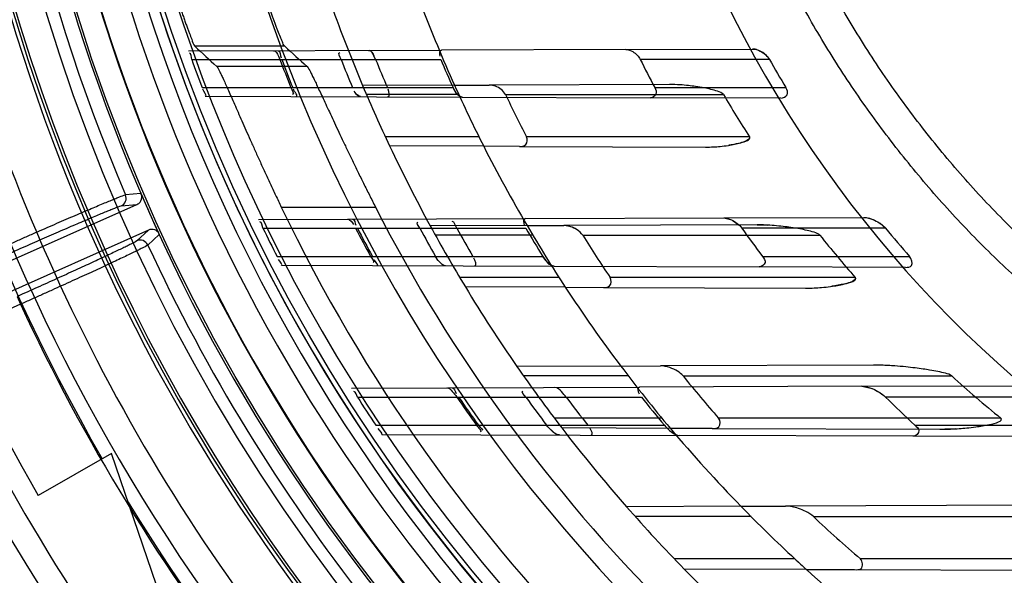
# Model space of a CAD drawing. Header units: millimetres. Extents: x 0 to 297, y 0 to 210.
# Tile 68 of 256: x 146.455 to 146.665, y 92.805 to 92.923. Entities that reach past the tile are written whole.
import ezdxf

# ---------------------------------------------------------------- set-up
doc = ezdxf.new("R2010")
doc.units = ezdxf.units.MM
doc.header["$LTSCALE"] = 16.335
doc.layers.get('0').update_dxf_attribs({"linetype": 'CONTINUOUS'})
for name, color, linetype in [('01_GLOBAL', 7, 'CONTINUOUS'), ('INTFCLR_144815', 7, 'CONTINUOUS'), ('INTFCLR_72935', 7, 'CONTINUOUS')]:
    doc.layers.add(name, color=color, linetype=linetype)

msp = doc.modelspace()

# ---------------------------------------------------------------- linework, layer by layer
at = {"color": 7, "linetype": 'Continuous'}
msp.add_circle((147.7028034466, 92.1254639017), 2.28, dxfattribs=at)
at = {"color": 9, "linetype": 'Continuous'}
msp.add_arc((147.7028034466, 92.1254639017), 2.2507792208, 92.9674534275, 177.0325465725, dxfattribs=at)
at = {"layer": '01_GLOBAL', "color": 7, "linetype": 'Continuous'}
msp.add_circle((147.7028034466, 92.1254639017), 2.31, dxfattribs=at)
at = {"layer": 'INTFCLR_144815', "color": 9, "linetype": 'Continuous'}
for p, q in [((146.5110687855, 92.91747359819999), (146.4919079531, 92.91747359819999)), ((146.5158424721, 92.9131215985), (146.4965648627, 92.9131215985)), ((146.4804113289, 92.8860643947), (146.4771132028, 92.8857422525)), ((146.476192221, 92.88339191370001), (146.4795604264, 92.8837163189)), ((146.5103391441, 92.8831627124), (146.5304351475, 92.8831627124)), ((146.4820008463, 92.8782350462), (146.4795059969, 92.87594905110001)), ((146.4818688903, 92.8750608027), (146.4843151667, 92.8772962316)), ((146.4539725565, 92.86407021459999), (146.454704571, 92.86242608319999)), ((146.454704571, 92.86242608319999), (146.4366183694, 92.85437358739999))]:
    msp.add_line(p, q, dxfattribs=at)
at = {"layer": 'INTFCLR_144815', "color": 6, "linetype": 'Continuous'}
for p, q in [((146.4806226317, 92.88551660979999), (146.4804113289, 92.8860643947)), ((146.4041424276, 92.8501380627), (146.4795604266, 92.8837163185)), ((146.4820008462, 92.8782350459), (146.4065712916, 92.8446516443)), ((146.4840494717, 92.8778197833), (146.4843151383, 92.87729620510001)), ((146.4741011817, 92.8306316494), (146.4585127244, 92.8216316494)), ((146.5037563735, 92.7438300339), (146.4741011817, 92.8306316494))]:
    msp.add_line(p, q, dxfattribs=at)
for radius in [0.3828680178, 0.364857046]:
    msp.add_circle((146.8326356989, 93.03763164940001), radius, dxfattribs=at)
for centre, radius, start, end in [((146.8326356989, 93.03763164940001), 0.5278075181, 313.9937911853, 154.5150993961), ((146.8326356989, 93.03763164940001), 0.5098075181, 312.9543589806, 154.5144414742), ((146.8326356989, 93.03763164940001), 0.49294334, 108.7136429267, 257.7559644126), ((146.8326356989, 93.03763164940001), 0.3966228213, 45.0000000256, 314.9999999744), ((146.8326356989, 93.03763164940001), 0.3959130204, 44.99999995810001, 315.0000000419), ((146.8326356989, 93.03763164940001), 0.3953393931, 44.99999997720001, 315.0000000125), ((146.8326356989, 93.03763164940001), 0.3833823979, 47.86578076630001, 312.1342192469), ((146.8326356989, 93.03763164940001), 0.3779020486, 45.72777364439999, 314.2722263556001), ((146.8326356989, 93.03763164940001), 0.3659046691, 45.6663486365, 314.3336513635), ((146.8326356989, 93.03763164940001), 0.4320000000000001, 180, 209.9999999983), ((146.8326356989, 93.03763164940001), 0.366, 190.6326298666, 247.7397281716), ((146.8326356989, 93.03763164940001), 0.3834509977, 203.2829108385, 204.7170891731), ((146.8326356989, 93.03763164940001), 0.3574013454, 205.6072723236, 244.3927276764), ((146.8326356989, 93.03763164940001), 0.3393903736, 207.0737153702, 242.9262846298), ((146.4802354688, 92.8743027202), 0.001800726, 24.8963488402, 113.8976267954), ((146.8329039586, 93.0370763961), 0.46956, 204.5122890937, 218.3386713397), ((146.8326356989, 93.03763164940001), 0.5098075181, 205.4855585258, 293.0456409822), ((146.8326356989, 93.03763164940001), 0.5278075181, 205.4849006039, 292.0062088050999)]:
    msp.add_arc(centre, radius, start, end, dxfattribs=at)
at = {"layer": 'INTFCLR_144815', "color": 9, "linetype": 'Continuous'}
for centre, radius, start, end in [((146.8326356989, 93.03763164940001), 0.4131757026, 52.2436298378, 307.7563701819), ((146.8326356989, 93.03763164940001), 0.4896672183, 125.9035433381, 247.5002459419), ((146.8326356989, 93.03763164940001), 0.3891912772, 52.5411294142, 307.4588705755), ((146.8326356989, 93.03763164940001), 0.3777730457, 45.7280221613, 314.2719778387), ((146.8326356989, 93.03763164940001), 0.3717739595, 45.73034182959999, 314.2696581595), ((146.832635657, 93.0376316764), 0.4417329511, 125.9035433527, 247.5002459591), ((146.8326356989, 93.03763164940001), 0.4162669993, 128.484146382, 209.9999999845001), ((146.8326356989, 93.03763164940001), 0.3683327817, 128.4841463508, 246.0405071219), ((146.8326356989, 93.03763164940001), 0.386609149, 159.8664381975, 203.1335617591), ((146.8326356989, 93.03763164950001), 0.4071801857, 198.4596803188, 225.5403197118), ((146.8326356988, 93.03763164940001), 0.386609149, 204.8664382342, 218.1335617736), ((146.8326356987, 93.0376316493), 0.4165680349, 204.8720266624, 218.1279733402), ((146.8329039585, 93.037076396), 0.4363743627, 204.7515083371, 218.0887233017), ((146.8329039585, 93.037076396), 0.4663332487, 204.6484090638, 218.201512), ((146.8326356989, 93.03763164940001), 0.4997304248, 203.8266800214, 313.0809380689), ((146.8326356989, 93.03763164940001), 0.5057308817, 203.8278898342, 312.5732768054), ((146.8326356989, 93.03763164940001), 0.5237295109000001, 203.8266800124, 319.1799903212), ((146.8326356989, 93.03763164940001), 0.4162669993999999, 211.4870912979, 246.040507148)]:
    msp.add_arc(centre, radius, start, end, dxfattribs=at)
at = {"layer": 'INTFCLR_144815', "color": 6, "linetype": 'Continuous'}
for centre, major_axis, ratio, start_param, end_param in [((146.8326356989, 93.5665631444), (0, 0.7938005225), 0.7456587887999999, -3.7549873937, -3.7453978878), ((146.8326356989, 93.5449784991), (0, 0.7614070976), 0.7456587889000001, -3.7437095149, -3.7335425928)]:
    msp.add_ellipse(centre, major_axis=major_axis, ratio=ratio, start_param=start_param, end_param=end_param, dxfattribs=at)
for points, knots in [([(146.4885575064, 92.926461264), (146.4886648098, 92.9261291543), (146.4888806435, 92.9254685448), (146.4892080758, 92.92448831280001), (146.4895344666, 92.923532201), (146.4898555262, 92.9226130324), (146.4901652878, 92.92174315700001), (146.4904628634, 92.92093547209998), (146.4908035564, 92.9199973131), (146.4913080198, 92.9188827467), (146.4915180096, 92.91784174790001), (146.4919079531, 92.91747359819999)], [0, 0, 0, 0, 0.1090784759, 0.2172000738, 0.3229942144, 0.4248175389, 0.5215115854, 0.6115007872, 0.6940869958, 0.8323965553, 1, 1, 1, 1]), ([(146.5110687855, 92.91747359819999), (146.5108130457, 92.9177093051), (146.510612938, 92.91843976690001), (146.5101059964, 92.919492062), (146.5097083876, 92.9205334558), (146.5093299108, 92.9214976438), (146.5090339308, 92.9222805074), (146.5087475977, 92.923051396), (146.5084617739, 92.9238317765), (146.5081606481, 92.9246709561), (146.5078476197, 92.9255605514), (146.5076370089, 92.9261697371), (146.5075373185, 92.926461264)], [0, 0, 0, 0, 0.1079590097, 0.2200936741, 0.3678935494, 0.4519800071, 0.5419522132, 0.6276092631, 0.7072652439, 0.7999211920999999, 0.904362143, 1, 1, 1, 1]), ([(146.4965648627, 92.9131215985), (146.4968940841, 92.9128170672), (146.4971624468, 92.9121078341), (146.4976418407, 92.91117823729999), (146.4980583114, 92.9102662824), (146.4985464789, 92.909196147), (146.4990968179, 92.9079604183), (146.4997125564, 92.9065667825), (146.5003914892, 92.9050214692), (146.5011347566, 92.9033278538), (146.5019393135, 92.90149854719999), (146.5028060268, 92.89953681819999), (146.5037316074, 92.89745607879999), (146.5047150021, 92.89526420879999), (146.505752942, 92.89297390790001), (146.5068396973, 92.8906026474), (146.5079714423, 92.8881628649), (146.5091401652, 92.88567546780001), (146.5099362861, 92.88400326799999), (146.5103391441, 92.8831627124)], [0, 0, 0, 0, 0.0407909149, 0.0656646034, 0.09592600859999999, 0.1317319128, 0.1727325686, 0.2189359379, 0.2703208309, 0.3262518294, 0.3871623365, 0.4520877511, 0.5213206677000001, 0.594296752, 0.6705958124, 0.7500293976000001, 0.8315473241, 0.9152194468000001, 1, 1, 1, 1]), ([(146.5158424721, 92.9131215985), (146.5161769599, 92.91281998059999), (146.5164611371, 92.91211516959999), (146.5169598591, 92.9111913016), (146.5173955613, 92.9102852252), (146.5179065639, 92.9092215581), (146.5184838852, 92.9079927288), (146.519131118, 92.9066053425), (146.5198457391, 92.90506644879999), (146.5206295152, 92.90337820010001), (146.5214793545, 92.9015531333), (146.5223967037, 92.89959360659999), (146.5233784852, 92.89751233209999), (146.5244233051, 92.8953181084), (146.5255285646, 92.8930220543), (146.5266876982, 92.89064300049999), (146.5278975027, 92.88819189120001), (146.5291490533, 92.8856907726), (146.5300027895, 92.8840085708), (146.5304351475, 92.8831627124)], [0, 0, 0, 0, 0.0405357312, 0.0652334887, 0.0952481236, 0.130785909, 0.1715185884, 0.2174130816, 0.268579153, 0.3242218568, 0.3849330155, 0.4497704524, 0.5189490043, 0.592043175, 0.6684963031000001, 0.7482898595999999, 0.8302203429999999, 0.9145038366, 1, 1, 1, 1]), ([(146.4495473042, 92.8740094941), (146.4503238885, 92.8743544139), (146.4518766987, 92.87504264), (146.4541971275, 92.8760672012), (146.4564891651, 92.87707543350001), (146.4587250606, 92.878055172), (146.460884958, 92.8789973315), (146.4629566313, 92.87989677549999), (146.4649329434, 92.88075064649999), (146.4668020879, 92.8815538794), (146.4685464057, 92.8822987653), (146.4701527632, 92.8829796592), (146.4716110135, 92.8835921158), (146.4729148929, 92.8841350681), (146.4740544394, 92.88459996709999), (146.4750175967, 92.8849949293), (146.4760151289, 92.88536057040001), (146.4766765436, 92.88569189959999), (146.4771132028, 92.8857422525)], [0, 0, 0, 0, 0.0850744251, 0.1700504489, 0.2539561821, 0.3357702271, 0.4144527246, 0.4898796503, 0.5618879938, 0.6299961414, 0.6935629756, 0.7517839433, 0.8046715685, 0.8519202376, 0.8931741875, 0.9279421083, 0.9559926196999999, 1, 1, 1, 1]), ([(146.476192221, 92.88339191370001), (146.4766071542, 92.8835771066), (146.4773176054, 92.8843064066), (146.4772915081, 92.8853238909), (146.4771132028, 92.8857422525)], [0, 0, 0, 0, 0.4997863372, 1, 1, 1, 1]), ([(146.4795604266, 92.8837163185), (146.4798142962, 92.8838293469), (146.4804201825, 92.8842815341), (146.4806617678, 92.885066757), (146.4806226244, 92.88551660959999)], [0, 0, 0, 0, 0.3809657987, 1, 1, 1, 1]), ([(146.4840494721, 92.8778197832), (146.4838602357, 92.87802252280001), (146.4832348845, 92.878447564), (146.4824138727, 92.8784189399), (146.4820008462, 92.8782350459)], [0, 0, 0, 0, 0.3801960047, 1, 1, 1, 1]), ([(146.4818688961, 92.87506079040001), (146.481521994, 92.87475443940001), (146.4807919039, 92.87447172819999), (146.4798033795, 92.8739497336), (146.4788261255, 92.8734808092), (146.4776849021, 92.8729300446), (146.4763767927, 92.87231013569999), (146.4749118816, 92.87162118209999), (146.4733053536, 92.87087198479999), (146.471571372, 92.8700688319), (146.4697213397, 92.8692168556), (146.4677626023, 92.8683193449), (146.4657128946, 92.8673844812), (146.4635929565, 92.8664219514), (146.4614259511, 92.865442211), (146.4592205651, 92.86444875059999), (146.4569771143, 92.8634417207), (146.4554673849, 92.8627665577), (146.454704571, 92.86242608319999)], [0, 0, 0, 0, 0.0463358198, 0.0762140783, 0.1124137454, 0.1546990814, 0.2031354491, 0.2573232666, 0.3167801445, 0.3806071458, 0.4486459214, 0.5206998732, 0.5963199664, 0.6741968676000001, 0.753797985, 0.8344215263, 0.9163659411, 1, 1, 1, 1])]:
    msp.add_open_spline(points, degree=3, knots=knots, dxfattribs=at)
at = {"layer": 'INTFCLR_144815', "color": 9, "linetype": 'Continuous'}
for points, knots in [([(146.4502793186, 92.87236536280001), (146.4510026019, 92.8726873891), (146.4524448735, 92.8733282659), (146.4545974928, 92.87428097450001), (146.4567216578, 92.8752172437), (146.4588015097, 92.8761301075), (146.4608215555, 92.8770127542), (146.4627673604, 92.8778588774), (146.464625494, 92.8786626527), (146.4663831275, 92.8794185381), (146.4680277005, 92.8801211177), (146.4695473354, 92.8807654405), (146.4709311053, 92.8813464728), (146.4721691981, 92.88186154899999), (146.4732535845, 92.8823029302), (146.4741745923, 92.88268002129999), (146.4751332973, 92.8830285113), (146.475771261, 92.8833513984), (146.476192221, 92.88339191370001)], [0, 0, 0, 0, 0.08432447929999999, 0.168093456, 0.2507182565, 0.3315631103, 0.4100082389, 0.4855072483, 0.5575492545, 0.6256332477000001, 0.6892832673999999, 0.7480215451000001, 0.8014290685, 0.8491347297, 0.8908217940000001, 0.9261829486, 0.9549579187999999, 1, 1, 1, 1]), ([(146.4795059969, 92.87594905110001), (146.4791935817, 92.87566275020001), (146.4785256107, 92.87540439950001), (146.4776240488, 92.87492459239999), (146.4767271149, 92.8744922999), (146.4756731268, 92.8739816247), (146.4744613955, 92.8734059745), (146.473103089, 92.8727661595), (146.4716069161, 92.87206776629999), (146.4699840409, 92.871315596), (146.4682460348, 92.87051513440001), (146.4664050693, 92.8696719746), (146.464473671, 92.8687918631), (146.4624655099, 92.8678810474), (146.4603957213, 92.8669463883), (146.4582801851, 92.8659950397), (146.4561343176, 92.8650339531), (146.4546948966, 92.86439182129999), (146.4539725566, 92.86407021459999)], [0, 0, 0, 0, 0.04513299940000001, 0.0739357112, 0.1093075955, 0.151005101, 0.1987336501, 0.2521669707, 0.3109254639, 0.374588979, 0.4426763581, 0.5147228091, 0.5902496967, 0.6687331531, 0.7495757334, 0.8321295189, 0.9157854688, 1, 1, 1, 1])]:
    msp.add_open_spline(points, degree=3, knots=knots, dxfattribs=at)
at = {"layer": 'INTFCLR_72935', "color": 9, "linetype": 'Continuous'}
for p, q in [((146.4905618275, 92.91643758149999), (146.5445296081, 92.91662596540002)), ((146.5838270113, 92.9167631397), (146.6108540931, 92.9168574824)), ((146.4912327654, 92.91463164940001), (146.5443704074, 92.91463164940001)), ((146.6144899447, 92.91463164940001), (146.5869230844, 92.91463164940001)), ((146.4934545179, 92.90863164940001), (146.5470004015, 92.90863164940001)), ((146.5473030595, 92.90913564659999), (146.5276985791, 92.90906721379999)), ((146.593193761, 92.909295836), (146.5547164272, 92.9091615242)), ((146.5900299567, 92.90863164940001), (146.6179970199, 92.90863164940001)), ((146.494125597, 92.90681327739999), (146.5489387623, 92.9066219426)), ((146.5482140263, 92.9071316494), (146.5285218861, 92.9071316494)), ((146.5581792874, 92.9071316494), (146.6046761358, 92.9071316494)), ((146.6168864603, 92.90638475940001), (146.5890896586, 92.9064817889)), ((146.5525184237, 92.8981316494), (146.5325436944, 92.8981316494)), ((146.6102092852, 92.8981316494), (146.5626629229, 92.8981316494)), ((146.5535364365, 92.89610589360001), (146.5334605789, 92.8961759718)), ((146.5611460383, 92.89607933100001), (146.6008465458, 92.89594074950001)), ((146.5055134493, 92.8804897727), (146.5624203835, 92.8806884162)), ((146.6047538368, 92.8808361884), (146.6345919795, 92.8809403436)), ((146.5064404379, 92.8786316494), (146.5625188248, 92.8786316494)), ((146.5627800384, 92.8791896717), (146.5421382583, 92.879117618)), ((146.6118351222, 92.8793609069), (146.5706270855, 92.8792170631)), ((146.6392590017, 92.8786316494), (146.6086116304, 92.8786316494)), ((146.5639989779, 92.8771316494), (146.543230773, 92.8771316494)), ((146.5746515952, 92.8771316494), (146.6252697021, 92.8771316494)), ((146.5094341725, 92.8726316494), (146.5661347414, 92.8726316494)), ((146.6130098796, 92.8726316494), (146.6443750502, 92.8726316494)), ((146.5103699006, 92.8707565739), (146.5685668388, 92.8705534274)), ((146.6435038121, 92.8702918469), (146.6122977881, 92.87040077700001)), ((146.5695849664, 92.8681316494), (146.5484083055, 92.8681316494)), ((146.6327803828, 92.8681316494), (146.5805020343, 92.8681316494)), ((146.5709412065, 92.8660451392), (146.5496179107, 92.8661195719)), ((146.5790769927, 92.8660167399), (146.6221619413, 92.8658663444)), ((146.5827520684, 92.8492593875), (146.5606022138, 92.84918206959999)), ((146.6367037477, 92.8494477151), (146.5912423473, 92.8492890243)), ((146.5843703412, 92.84713164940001), (146.5620341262, 92.84713164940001)), ((146.5960494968, 92.84713164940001), (146.6533857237, 92.84713164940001)), ((146.634180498, 92.84493890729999), (146.6692644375, 92.8450613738)), ((146.5253483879, 92.84455901), (146.5867634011, 92.8447733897)), ((146.5265988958, 92.8426316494), (146.5871893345, 92.8426316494)), ((146.6758238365, 92.8426316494), (146.6392655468, 92.8426316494)), ((146.5305059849, 92.8366316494), (146.5920679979, 92.8366316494)), ((146.5915430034, 92.83813164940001), (146.5685993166, 92.83813164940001)), ((146.6638539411, 92.83813164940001), (146.6036284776, 92.83813164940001)), ((146.6455377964, 92.8366316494), (146.6836356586, 92.8366316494)), ((146.5317804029, 92.8346818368), (146.5952142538, 92.83446041)), ((146.5933507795, 92.8359669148), (146.5701868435, 92.8360477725)), ((146.6022828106, 92.83593573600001), (146.6508311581, 92.83576626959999)), ((146.6830689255, 92.8341537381), (146.6451107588, 92.8342862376)), ((146.6084068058, 92.8193489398), (146.5839775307, 92.8192636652)), ((146.6706173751, 92.8195660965), (146.6179013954, 92.8193820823)), ((146.6105868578, 92.81713164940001), (146.5858661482, 92.81713164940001)), ((146.6238914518, 92.81713164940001), (146.6938515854, 92.81713164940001)), ((146.6199018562, 92.80813164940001), (146.5942133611, 92.80813164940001)), ((146.7102836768, 92.80813164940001), (146.6338912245, 92.80813164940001)), ((146.6223729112, 92.80586560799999), (146.5963263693, 92.805956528)), ((146.6326066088, 92.80582988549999), (146.6913012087, 92.80562500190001))]:
    msp.add_line(p, q, dxfattribs=at)
at = {"layer": 'INTFCLR_72935', "color": 6, "linetype": 'Continuous'}
for p, q in [((146.5838270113, 92.9167631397), (146.5445296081, 92.91662596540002)), ((146.5473030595, 92.90913564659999), (146.5547164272, 92.9091615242)), ((146.5489387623, 92.9066219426), (146.5890896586, 92.9064817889)), ((146.5611460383, 92.89607933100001), (146.5535364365, 92.89610589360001)), ((146.5624203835, 92.8806884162), (146.6047538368, 92.8808361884)), ((146.5627800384, 92.8791896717), (146.5706270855, 92.8792170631)), ((146.5685668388, 92.8705534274), (146.6122977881, 92.87040077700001)), ((146.5709412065, 92.8660451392), (146.5790769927, 92.8660167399)), ((146.5827520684, 92.8492593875), (146.5912423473, 92.8492890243)), ((146.634180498, 92.84493890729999), (146.5867634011, 92.8447733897)), ((146.6022828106, 92.83593573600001), (146.5933507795, 92.8359669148)), ((146.6451107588, 92.8342862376), (146.5952142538, 92.83446041)), ((146.6084068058, 92.8193489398), (146.6179013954, 92.8193820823)), ((146.6223729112, 92.80586560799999), (146.6326066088, 92.80582988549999))]:
    msp.add_line(p, q, dxfattribs=at)
at = {"layer": 'INTFCLR_72935', "color": 7, "linetype": 'Continuous'}
for p, q in [((146.509722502, 92.9153534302), (146.5100472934, 92.91463164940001)), ((146.5304671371, 92.91463164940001), (146.5301068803, 92.9153814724)), ((146.6047538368, 92.8808361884), (146.6062070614, 92.88050099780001)), ((146.6369889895, 92.88031917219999), (146.6356977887, 92.8807908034)), ((146.6067472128, 92.88023796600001), (146.6080480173, 92.87927999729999)), ((146.6118351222, 92.8793609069), (146.6140267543, 92.8793015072)), ((146.6392590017, 92.8786316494), (146.6381188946, 92.87966076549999)), ((146.5437741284, 92.87185852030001), (146.5432549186, 92.8726316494)), ((146.5661347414, 92.8726316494), (146.5667231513, 92.8718251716)), ((146.634180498, 92.84493890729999), (146.6360899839, 92.8445550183)), ((146.5683632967, 92.835188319), (146.5672557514, 92.83625250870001)), ((146.654272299, 92.835867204), (146.6519080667, 92.83577400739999)), ((146.6207108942, 92.8073843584), (146.6199018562, 92.80813164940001))]:
    msp.add_line(p, q, dxfattribs=at)
for points in [[(146.6118099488, 92.9167044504), (146.6116979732, 92.916736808), (146.6115869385, 92.91676546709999), (146.6114768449, 92.9167903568), (146.6113670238, 92.9168115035), (146.6112581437, 92.9168287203), (146.61115221, 92.9168417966), (146.6110498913, 92.9168508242), (146.6109505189, 92.9168560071), (146.6108540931, 92.9168574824)], [(146.5272748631, 92.9066975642), (146.5272340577, 92.90669949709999), (146.5271917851, 92.90670504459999), (146.5271480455, 92.9067142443), (146.527102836, 92.9067271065), (146.5270561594, 92.90674366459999), (146.5270080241, 92.9067640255), (146.5269584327, 92.9067882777), (146.5269073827, 92.9068164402), (146.5268548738, 92.906848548)], [(146.548468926, 92.90677902), (146.5485268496, 92.9067460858), (146.5485835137, 92.90671695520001), (146.5486389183, 92.9066916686), (146.5486932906, 92.9066702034), (146.5487464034, 92.90665266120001), (146.5487975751, 92.90663915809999), (146.5488465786, 92.9066296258), (146.548893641, 92.9066239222), (146.5489387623, 92.9066219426)], [(146.5716733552, 92.879078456), (146.5715474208, 92.8791084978), (146.5714235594, 92.8791348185), (146.571301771, 92.87915743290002), (146.5711815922, 92.8791764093), (146.5710634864, 92.8791917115), (146.5709488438, 92.8792032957), (146.5708381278, 92.8792112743), (146.5707308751, 92.8792158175), (146.5706270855, 92.8792170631)]]:
    msp.add_lwpolyline(points, dxfattribs=at)
at = {"layer": 'INTFCLR_72935', "color": 6, "linetype": 'Continuous'}
for centre, radius, start, end in [((146.8326356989, 93.03763164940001), 0.3620710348, 90, 270.0000000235), ((146.8326356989, 93.03763164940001), 0.3440948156, 90, 270.0000000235), ((146.8326091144, 93.0376292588), 0.3628584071, 199.8140486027, 200.8243355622), ((146.8322381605, 93.03762896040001), 0.3448699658, 200.8945030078, 201.9653763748), ((146.8326086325, 93.0376290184), 0.3448544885, 200.8954949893, 201.9664239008), ((146.8331317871, 93.0376287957), 0.3335455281, 201.6389598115, 202.7521298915), ((146.8322374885, 93.03762859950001), 0.325873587, 202.1750527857, 203.3189759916), ((146.8331310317, 93.0376283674), 0.3138644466, 203.0714336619, 204.2673544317), ((146.8317992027, 93.03762706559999), 0.2740295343, 206.6692838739, 208.0820467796), ((146.8317978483, 93.03762588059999), 0.2497004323, 209.5094532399, 211.104190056), ((146.8326356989, 93.03763164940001), 0.330931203, 202.8607581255, 205.3056735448), ((146.8326356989, 93.03763164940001), 0.312931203, 204.2438267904, 206.8886711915), ((146.8313817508, 93.0376192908), 0.3027649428, 205.5301902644, 207.4331035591), ((146.8262630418, 93.03716112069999), 0.2569210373, 210.4048482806, 212.7610707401), ((146.8326083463, 93.0376281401), 0.3628572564, 205.9877624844, 207.0465723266), ((146.8322373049, 93.0376276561), 0.3448686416, 207.4538193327, 208.5830080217), ((146.8326077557, 93.0376277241), 0.3448531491, 207.4551693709, 208.5844232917), ((146.8331307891, 93.0376273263), 0.3335439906, 208.469167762, 209.6482828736), ((146.8326356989, 93.03763164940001), 0.330931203, 208.6197133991, 211.2163513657), ((146.832236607, 93.03762710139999), 0.3258721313, 209.2031391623, 210.4189905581), ((146.8331299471, 93.03762661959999), 0.313862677, 210.4359570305, 211.714812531), ((146.8326356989, 93.03763164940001), 0.312931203, 210.4187297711, 213.251850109), ((146.8317977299, 93.037624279), 0.2740268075, 215.4651950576, 217.0207327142), ((146.8317959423, 93.0376218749), 0.2496965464, 219.5486945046, 221.3580853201), ((146.8313746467, 93.037612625), 0.3027554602, 212.0100481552, 214.0416178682), ((146.8255583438, 93.03664256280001), 0.2560454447, 218.5339978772, 221.1573294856), ((146.8326356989, 93.03763164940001), 0.330931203, 214.7120513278, 217.5274422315), ((146.8326356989, 93.03763164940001), 0.312931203, 217.0104463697, 220.1235459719), ((146.8313661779, 93.0376027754), 0.302742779, 218.9875622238, 221.2145019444), ((146.8245047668, 93.0355780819), 0.2545462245, 227.7589379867, 230.8667299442), ((146.8326075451, 93.03762671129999), 0.3628558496, 212.5061328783, 213.6367289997), ((146.8322361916, 93.0376257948), 0.3448667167, 214.4313826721, 215.6489121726), ((146.8326067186, 93.0376259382), 0.3448513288, 214.4331641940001, 215.6507751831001), ((146.83312968, 93.03762530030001), 0.333541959, 215.7758000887, 217.0566093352), ((146.8322353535, 93.03762484), 0.3258698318, 216.7537861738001, 218.0820862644), ((146.8331286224, 93.0376240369), 0.3138601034, 218.4090574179, 219.8207919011), ((146.8317956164, 93.0376193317), 0.2740219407, 225.3633612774, 227.1783397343), ((146.8326356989, 93.03763164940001), 0.330931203, 221.2891321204, 224.4326480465), ((146.8326356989, 93.03763164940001), 0.312931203, 224.2301428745, 227.1711821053), ((146.8313563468, 93.0375876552), 0.3027251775, 226.7388897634, 229.2853896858)]:
    msp.add_arc(centre, radius, start, end, dxfattribs=at)
at = {"layer": 'INTFCLR_72935', "color": 9, "linetype": 'Continuous'}
for radius, start, end in [(0.2529307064, 202.4933176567, 269.9999999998), (0.330931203, 199.6736901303, 202.8607581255), (0.312931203, 200.8695998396, 204.2438267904), (0.330931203, 205.3056735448, 208.6197133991), (0.312931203, 206.8886711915, 210.4187297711), (0.330931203, 211.2163513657, 214.7120513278), (0.312931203, 213.251850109, 217.0104463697), (0.330931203, 217.5274422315, 221.2891321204), (0.312931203, 220.1235459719, 224.2301428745), (0.330931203, 224.4326480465, 228.60750313), (0.312931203, 227.7850563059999, 232.4700577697)]:
    msp.add_arc((146.8326356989, 93.03763164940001), radius, start, end, dxfattribs=at)
at = {"layer": 'INTFCLR_72935', "color": 7, "linetype": 'Continuous'}
for centre, radius, start, end in [((146.8326356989, 93.03763164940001), 0.312931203, 227.1711821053, 227.7850563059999), ((146.8076867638, 93.0103348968), 0.2759509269, 227.4670252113, 227.8134705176)]:
    msp.add_arc(centre, radius, start, end, dxfattribs=at)
at = {"layer": 'INTFCLR_72935', "color": 6, "linetype": 'Continuous'}
for points, knots in [([(146.8326356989, 92.81407828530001), (146.8281779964, 92.8138953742), (146.819249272, 92.81379707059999), (146.8058748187, 92.81445004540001), (146.7925392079, 92.8159062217), (146.7792486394, 92.81817109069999), (146.7660812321, 92.8212446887), (146.7533220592, 92.8250505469), (146.7408437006, 92.8295885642), (146.7286509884, 92.83485463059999), (146.7165981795, 92.84094749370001), (146.7049371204, 92.8477558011), (146.6937150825, 92.8552505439), (146.6829692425, 92.8634042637), (146.6727390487, 92.87218665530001), (146.6630576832, 92.88156785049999), (146.6539625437, 92.89150990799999), (146.6454844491, 92.90197874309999), (146.6376587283, 92.91292780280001), (146.6305078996, 92.9243216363), (146.6240545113, 92.9361236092), (146.6183231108, 92.948288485), (146.6133362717, 92.96076462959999), (146.6091083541, 92.9735112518), (146.6056516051, 92.98648906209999), (146.6029781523, 92.9996534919), (146.6010984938, 93.0129544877), (146.600019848, 93.02633829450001), (146.5997451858, 93.0397488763), (146.6002730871, 93.0531388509), (146.6015993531, 93.0664641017), (146.6037189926, 93.0796848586), (146.6066244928, 93.0927553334), (146.6103058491, 93.1056295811), (146.6147488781, 93.11825791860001), (146.6199355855, 93.13059077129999), (146.6258445, 93.1425822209), (146.6324553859, 93.1541952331), (146.6397415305, 93.1653846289), (146.6476757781, 93.17611162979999), (146.6562280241, 93.18633966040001), (146.6653755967, 93.1960422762), (146.6750788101, 93.2051767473), (146.6853083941, 93.2137175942), (146.6960225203, 93.2216308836), (146.7071853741, 93.2288898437), (146.7187521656, 93.23546756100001), (146.7306700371, 93.2413370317), (146.7426527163, 93.2463784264), (146.7543216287, 93.25051616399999), (146.7651576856, 93.2537186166), (146.7749679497, 93.25611285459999), (146.7837061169, 93.2578590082), (146.7920055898, 93.25919675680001), (146.8005842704, 93.26025857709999), (146.810122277, 93.2610499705), (146.8209289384, 93.2614566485), (146.8285633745, 93.2613521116), (146.8326356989, 93.2611850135)], [0, 0, 0, 0, 0.0185657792, 0.0371317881, 0.0556907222, 0.0743562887, 0.09320238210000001, 0.1119235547, 0.1297297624, 0.1484268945, 0.1671582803, 0.1858963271, 0.2045840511, 0.2232805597, 0.2419956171, 0.2606571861, 0.279345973, 0.2980347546, 0.3166822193, 0.3353169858, 0.3539795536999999, 0.37262367, 0.3912431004, 0.4098577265, 0.4284753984, 0.447098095, 0.4657246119, 0.4843422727, 0.5029402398, 0.5215093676, 0.5400730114, 0.5586323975, 0.5771953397, 0.5957586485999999, 0.6143210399, 0.632871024, 0.6514010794, 0.6699183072, 0.6884459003, 0.706933, 0.7254083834, 0.7438943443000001, 0.7623915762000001, 0.7808313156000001, 0.7993174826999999, 0.8177867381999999, 0.836209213, 0.8546573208, 0.8730372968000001, 0.8902751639, 0.9061519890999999, 0.920037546, 0.9322836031, 0.9432240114, 0.9550134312, 0.9682465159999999, 0.9830392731, 1, 1, 1, 1]), ([(146.8326356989, 92.8075643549), (146.8303777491, 92.8074681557), (146.8258587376, 92.8073423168), (146.8190778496, 92.8073534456), (146.8123002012, 92.8075644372), (146.8055317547, 92.8079751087), (146.7987783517, 92.80858510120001), (146.7920458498, 92.8093938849), (146.7853400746, 92.81040075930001), (146.7786668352, 92.8116048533), (146.7720319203, 92.8130051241), (146.7654410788, 92.8146003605), (146.7589000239, 92.81638918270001), (146.7524144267, 92.81837004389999), (146.7459899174, 92.8205412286), (146.739632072, 92.8229008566), (146.7333464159, 92.8254468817), (146.727138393, 92.82817710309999), (146.7210133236, 92.8310891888), (146.7149766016, 92.8341805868), (146.7090333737, 92.8374486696), (146.7031889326, 92.8408905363), (146.6974481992, 92.8445033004), (146.6918163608, 92.84828370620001), (146.6862981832, 92.8522285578), (146.6808986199, 92.8563343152), (146.6756222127, 92.86059752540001), (146.6704736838, 92.8650143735), (146.6654573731, 92.8695811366), (146.6605777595, 92.8742937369), (146.6558389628, 92.8791481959), (146.651245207, 92.88414018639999), (146.6468003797, 92.8892654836), (146.6425084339, 92.8945195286), (146.6383730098, 92.8998978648), (146.6343977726, 92.905395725), (146.6305861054, 92.9110084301), (146.6269413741, 92.9167310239), (146.6234666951, 92.9225586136), (146.6201651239, 92.92848607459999), (146.6170394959, 92.9345083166), (146.614092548, 92.94062006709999), (146.6113268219, 92.9468160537), (146.6087447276, 92.95309088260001), (146.6063485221, 92.9594390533), (146.6048763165, 92.9637165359), (146.6041719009, 92.9658655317)], [0, 0, 0, 0, 0.0227205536, 0.0454410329, 0.06816134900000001, 0.09088163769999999, 0.1136018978, 0.1363221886, 0.1590426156, 0.1817632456, 0.2044840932, 0.2272051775, 0.2499266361, 0.2726484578, 0.2953706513, 0.3180932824, 0.3408163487, 0.3635397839, 0.3862638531, 0.4089891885, 0.4317141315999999, 0.4544408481, 0.4771673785, 0.4998953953, 0.5226228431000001, 0.5453516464, 0.5680799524, 0.5908095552, 0.6135387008, 0.6362690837, 0.6589990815, 0.6817302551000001, 0.7044610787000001, 0.7271930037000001, 0.7499246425, 0.7726572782, 0.7953897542, 0.8181230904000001, 0.8408563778, 0.8635903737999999, 0.8863244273, 0.90905904, 0.9317938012, 0.9545290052, 0.9772643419, 1, 1, 1, 1]), ([(146.5838270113, 92.9167631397), (146.5843517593, 92.9167649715), (146.5856187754, 92.9162847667), (146.5865785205, 92.91531765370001), (146.5869230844, 92.91463164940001)], [0, 0, 0, 0, 0.4060199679, 1, 1, 1, 1]), ([(146.5581792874, 92.9071316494), (146.5579678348, 92.9075743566), (146.5569920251, 92.9086080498), (146.5556051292, 92.9091646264), (146.5547164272, 92.9091615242)], [0, 0, 0, 0, 0.3556921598, 1, 1, 1, 1]), ([(146.5900299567, 92.90863164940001), (146.5902552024, 92.9082094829), (146.5906471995, 92.9071155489), (146.5895530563, 92.90648017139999), (146.5890896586, 92.9064817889)], [0, 0, 0, 0, 0.5080143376, 1, 1, 1, 1]), ([(146.6168864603, 92.90638475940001), (146.6173903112, 92.9063830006), (146.6186749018, 92.9068796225), (146.6182715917, 92.90817656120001), (146.6179970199, 92.90863164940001)], [0, 0, 0, 0, 0.4866478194, 1, 1, 1, 1]), ([(146.5611460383, 92.89607933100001), (146.5616186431, 92.89607768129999), (146.562813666, 92.89627326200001), (146.5629122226, 92.8976513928), (146.5626629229, 92.8981316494)], [0, 0, 0, 0, 0.46621372, 1, 1, 1, 1]), ([(146.6130098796, 92.8726316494), (146.6132964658, 92.8722516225), (146.6140144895, 92.8712184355), (146.612810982, 92.87039898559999), (146.6122977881, 92.87040077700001)], [0, 0, 0, 0, 0.4811851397, 1, 1, 1, 1]), ([(146.6435038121, 92.8702918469), (146.6439549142, 92.8702902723), (146.6454072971, 92.87049690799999), (146.6448119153, 92.8721353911), (146.6443750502, 92.8726316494)], [0, 0, 0, 0, 0.4055757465, 1, 1, 1, 1]), ([(146.5790769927, 92.8660167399), (146.579529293, 92.86601516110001), (146.580779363, 92.8661025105), (146.5808324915, 92.86764249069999), (146.5805020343, 92.8681316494)], [0, 0, 0, 0, 0.43381245, 1, 1, 1, 1]), ([(146.5960494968, 92.84713164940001), (146.5957270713, 92.8475299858), (146.5948282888, 92.8482408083), (146.593199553, 92.8490054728), (146.5919170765, 92.8492913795), (146.5912423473, 92.8492890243)], [0, 0, 0, 0, 0.2852940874, 0.6243765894, 1, 1, 1, 1]), ([(146.5456539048, 92.84462988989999), (146.5461276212, 92.8446315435), (146.546884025, 92.8437414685), (146.5474998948, 92.8430530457), (146.5477887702, 92.8426316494)], [0, 0, 0, 0, 0.4811168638, 1, 1, 1, 1]), ([(146.5711437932, 92.8426316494), (146.5708356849, 92.8430441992), (146.5701327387, 92.8437780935), (146.569284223, 92.8447123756), (146.5687263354, 92.8447104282)], [0, 0, 0, 0, 0.4799658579, 1, 1, 1, 1]), ([(146.5920679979, 92.8366316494), (146.5924019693, 92.8362310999), (146.593312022, 92.83537040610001), (146.5944473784, 92.8344630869), (146.5952142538, 92.83446041)], [0, 0, 0, 0, 0.4047783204, 1, 1, 1, 1]), ([(146.6022828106, 92.83593573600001), (146.60277303, 92.8359340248), (146.604177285, 92.8359465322), (146.6040357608, 92.8376666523), (146.6036284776, 92.83813164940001)], [0, 0, 0, 0, 0.4422927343, 1, 1, 1, 1]), ([(146.6455377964, 92.8366316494), (146.6458831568, 92.836311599), (146.6469866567, 92.83549037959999), (146.645700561, 92.83428417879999), (146.6451107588, 92.8342862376)], [0, 0, 0, 0, 0.4439270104, 1, 1, 1, 1]), ([(146.6238914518, 92.81713164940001), (146.6234168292, 92.81757830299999), (146.6223537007, 92.8182351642), (146.6203531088, 92.819050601), (146.6188399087, 92.8193853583), (146.6179013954, 92.8193820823)], [0, 0, 0, 0, 0.3009210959, 0.5666679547, 1, 1, 1, 1]), ([(146.6326066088, 92.80582988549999), (146.6330880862, 92.8058282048), (146.63457933, 92.80566020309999), (146.6344163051, 92.8076797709), (146.6338912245, 92.80813164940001)], [0, 0, 0, 0, 0.4100387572, 1, 1, 1, 1])]:
    msp.add_open_spline(points, degree=3, knots=knots, dxfattribs=at)
at = {"layer": 'INTFCLR_72935', "color": 7, "linetype": 'Continuous'}
for points in [[(146.5086980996, 92.9165008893), (146.5092108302, 92.91650267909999), (146.50948023, 92.9158053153), (146.509722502, 92.9153534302)], [(146.5086981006, 92.91650088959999), (146.5092140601, 92.91650294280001), (146.5095433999, 92.9158267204), (146.5097271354, 92.91534457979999)], [(146.528972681, 92.9165716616), (146.5295242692, 92.9165739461), (146.5299044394, 92.9158827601), (146.5301122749, 92.9153718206)], [(146.5301068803, 92.9153814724), (146.5298567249, 92.9158208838), (146.5296284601, 92.9165376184), (146.5291228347, 92.91653585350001)], [(146.5268548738, 92.906848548), (146.5264580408, 92.9070988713), (146.5261001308, 92.90746622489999), (146.525917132, 92.90789825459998)], [(146.5470004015, 92.90863164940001), (146.5472246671, 92.9081380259), (146.5474203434, 92.9075423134), (146.5478886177, 92.9072690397)], [(146.5272748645, 92.9066975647), (146.5267987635, 92.90669898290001), (146.5263241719, 92.9071264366), (146.5261407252, 92.9075657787)], [(146.5489387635, 92.9066219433), (146.5484197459, 92.9066234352), (146.5478827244, 92.90705139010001), (146.5476702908, 92.9075249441)], [(146.5454060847, 92.870634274), (146.5448867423, 92.8706360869), (146.5444218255, 92.87107417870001), (146.5440973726, 92.8714797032)], [(146.5667231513, 92.8718251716), (146.5670184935, 92.8714837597), (146.5672631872, 92.8709041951), (146.5677146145, 92.8709026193)], [(146.5696782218, 92.83454954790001), (146.5691909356, 92.8345512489), (146.5687491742, 92.8348907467), (146.5683632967, 92.835188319)]]:
    msp.add_open_spline(points, degree=3, dxfattribs=at)
at = {"layer": 'INTFCLR_72935', "color": 6, "linetype": 'Continuous'}
for points in [[(146.5096972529, 92.91650437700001), (146.5102521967, 92.9165063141), (146.5101124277, 92.91547498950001), (146.5103103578, 92.9149565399)], [(146.5445296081, 92.91662596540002), (146.5440703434, 92.9166243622), (146.5439634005, 92.9157259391), (146.5441433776, 92.91530340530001)], [(146.4912327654, 92.91463164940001), (146.4910748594, 92.9150699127), (146.4912194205, 92.915946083), (146.4907535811, 92.91594445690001)], [(146.5230925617, 92.91463164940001), (146.5229082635, 92.91509621), (146.5223339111, 92.916106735), (146.5228336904, 92.91610847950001)], [(146.494125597, 92.90681327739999), (146.4946581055, 92.9068114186), (146.4937644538, 92.90781525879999), (146.4935751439, 92.9083129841)], [(146.5124022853, 92.90863164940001), (146.512590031, 92.9081661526), (146.5132545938, 92.90716543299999), (146.5127526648, 92.90716718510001)], [(146.5135277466, 92.9067455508), (146.5140802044, 92.9067436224), (146.5131335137, 92.9077778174), (146.5129268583, 92.9082901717)], [(146.5331065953, 92.9066772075), (146.5336411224, 92.90667534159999), (146.5333338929, 92.9077898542), (146.5331222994, 92.9082807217)], [(146.5245196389, 92.88055611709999), (146.52508043, 92.88055807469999), (146.5254883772, 92.8799030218), (146.5257469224, 92.8794053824)], [(146.52556977, 92.8805597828), (146.5260441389, 92.88056143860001), (146.5260243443, 92.8797269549), (146.5262430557, 92.87930601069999)], [(146.5624203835, 92.8806884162), (146.5619462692, 92.88068676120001), (146.5619527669, 92.87969314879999), (146.5621929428, 92.87928436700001)], [(146.5064404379, 92.8786316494), (146.5062176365, 92.8790887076), (146.5062752, 92.88000200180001), (146.5057667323, 92.88000022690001)], [(146.5399210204, 92.8786316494), (146.5397002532, 92.8790387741), (146.5389951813, 92.8799401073), (146.5394583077, 92.87994172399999)], [(146.5477843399, 92.8786316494), (146.5475010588, 92.8791384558), (146.5473492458, 92.8800486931), (146.5467686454, 92.88004666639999)], [(146.5293995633, 92.8726316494), (146.5296237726, 92.8722201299), (146.5303962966, 92.8713270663), (146.5299276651, 92.87132870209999)], [(146.5516172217, 92.87061259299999), (146.5521670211, 92.87061067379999), (146.5517095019, 92.8717773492), (146.5514311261, 92.87225146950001)], [(146.5103699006, 92.8707565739), (146.5108210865, 92.8707549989), (146.509975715, 92.8715683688), (146.509770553, 92.8719702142)], [(146.5308246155, 92.8706851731), (146.5312891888, 92.8706835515), (146.5303971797, 92.8715102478), (146.5301749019, 92.87191819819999)], [(146.5265988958, 92.8426316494), (146.5263515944, 92.843019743), (146.5263143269, 92.84379571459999), (146.5258541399, 92.8437941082)], [(146.5467810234, 92.8446338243), (146.5472990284, 92.8446356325), (146.547382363, 92.84379011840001), (146.5476752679, 92.8433628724)], [(146.5625234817, 92.8426316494), (146.5622397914, 92.8430253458), (146.5613564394, 92.8439162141), (146.5618416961, 92.8439179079)], [(146.5867634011, 92.8447733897), (146.5862890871, 92.84477173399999), (146.5863980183, 92.8437238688), (146.5866926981, 92.84335219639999)], [(146.551996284, 92.8366316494), (146.5523054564, 92.83620057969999), (146.5533066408, 92.8352425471), (146.5527761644, 92.83524439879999)], [(146.5523858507, 92.8366316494), (146.5526543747, 92.8362572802), (146.5536495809, 92.8355051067), (146.5531888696, 92.83550671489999)], [(146.5317804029, 92.8346818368), (146.532271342, 92.8346801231), (146.5312514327, 92.83550911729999), (146.5309794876, 92.8359178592)], [(146.576481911, 92.83452579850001), (146.576948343, 92.8345241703), (146.5765359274, 92.8355383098), (146.5762482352, 92.8359054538)]]:
    msp.add_open_spline(points, degree=3, dxfattribs=at)
at = {"layer": 'INTFCLR_72935', "color": 7, "linetype": 'Continuous'}
for points, knots in [([(146.6108540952, 92.91685748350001), (146.6114303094, 92.9168614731), (146.6128649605, 92.9164022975), (146.6140635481, 92.91540669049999), (146.6144899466, 92.9146316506)], [0, 0, 0, 0, 0.3944552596, 1, 1, 1, 1]), ([(146.6144899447, 92.91463164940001), (146.6142246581, 92.9150983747), (146.613423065, 92.9159591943), (146.6123942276, 92.91652705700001), (146.6118099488, 92.9167044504)], [0, 0, 0, 0, 0.4678582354, 1, 1, 1, 1]), ([(146.6046761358, 92.9071316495), (146.6044135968, 92.9075525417), (146.6033594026, 92.9078736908), (146.602007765, 92.9082754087), (146.6004429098, 92.9085956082), (146.5988564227, 92.9088589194), (146.5971261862, 92.90907979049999), (146.5952759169, 92.90924866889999), (146.5939288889, 92.9092941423), (146.593193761, 92.909295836)], [0, 0, 0, 0, 0.1260311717, 0.2482098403, 0.3704473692, 0.5280103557, 0.6578873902, 0.8132302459, 1, 1, 1, 1]), ([(146.6008465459, 92.89594074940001), (146.6014175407, 92.89594015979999), (146.6024667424, 92.8959661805), (146.6040987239, 92.89609220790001), (146.6055799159, 92.8962749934), (146.607109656, 92.8965460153), (146.6084438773, 92.8968600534), (146.6106002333, 92.8975028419), (146.6102092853, 92.8981316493)], [0, 0, 0, 0, 0.1741620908, 0.3203075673, 0.4974975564, 0.6355622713, 0.7741572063, 1, 1, 1, 1]), ([(146.6102092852, 92.8981316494), (146.6104573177, 92.8977393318), (146.6090740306, 92.8970002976), (146.6077478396, 92.8967020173), (146.6065222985, 92.8964359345), (146.6058249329, 92.89632654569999)], [0, 0, 0, 0, 0.2843030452, 0.5676217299, 1, 1, 1, 1]), ([(146.6047538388, 92.8808361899), (146.6053058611, 92.8808398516), (146.6067895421, 92.880370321), (146.6080612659, 92.879419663), (146.6086116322, 92.8786316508)], [0, 0, 0, 0, 0.3648092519, 1, 1, 1, 1]), ([(146.6345919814, 92.880940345), (146.635274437, 92.8809494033), (146.636453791, 92.8806179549), (146.6380206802, 92.87979589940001), (146.6388862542, 92.8790913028), (146.6392590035, 92.878631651)], [0, 0, 0, 0, 0.3845883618, 0.6665312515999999, 1, 1, 1, 1]), ([(146.5746517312, 92.8771309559), (146.57435425, 92.8776087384), (146.5731547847, 92.87864757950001), (146.5716122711, 92.87922012), (146.5706279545, 92.8792160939)], [0, 0, 0, 0, 0.3637815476, 1, 1, 1, 1]), ([(146.5746515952, 92.8771316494), (146.574353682, 92.8776091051), (146.5734119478, 92.87842704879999), (146.5722958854, 92.8789223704), (146.5716733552, 92.879078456)], [0, 0, 0, 0, 0.4671983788, 1, 1, 1, 1]), ([(146.6252697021, 92.8771316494), (146.6249637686, 92.87749171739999), (146.6239434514, 92.87780397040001), (146.6225281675, 92.87819193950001), (146.6208599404, 92.8785161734), (146.6191679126, 92.8787882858), (146.617331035, 92.87902646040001), (146.6149294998, 92.8792696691), (146.6130584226, 92.8793579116), (146.6118351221, 92.879360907)], [0, 0, 0, 0, 0.1032760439, 0.2158934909, 0.3279826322, 0.472361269, 0.5911626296, 0.7326108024, 1, 1, 1, 1]), ([(146.5454060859, 92.8706342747), (146.5448742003, 92.870635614), (146.5440586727, 92.87147307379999), (146.5434832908, 92.8722289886), (146.5432549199, 92.8726316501)], [0, 0, 0, 0, 0.5346668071, 1, 1, 1, 1]), ([(146.56856684, 92.8705534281), (146.567980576, 92.8705544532), (146.5670598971, 92.8714031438), (146.5663948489, 92.87220738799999), (146.5661347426, 92.87263165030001)], [0, 0, 0, 0, 0.5408781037, 1, 1, 1, 1]), ([(146.6221619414, 92.8658663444), (146.6227899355, 92.865865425), (146.6239443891, 92.8658901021), (146.6257427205, 92.86601184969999), (146.6273741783, 92.8661884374), (146.6290741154, 92.86645188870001), (146.6305804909, 92.866757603), (146.6333546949, 92.8674487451), (146.6327803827, 92.8681316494)], [0, 0, 0, 0, 0.1702869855, 0.3133834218, 0.4868706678, 0.6220936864, 0.7580450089, 1, 1, 1, 1]), ([(146.6327803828, 92.8681316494), (146.6331039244, 92.8677573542), (146.6315581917, 92.86695586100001), (146.630092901, 92.8666795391), (146.6286662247, 92.8663823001), (146.6277985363, 92.86625962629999)], [0, 0, 0, 0, 0.2703504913, 0.5211449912, 1, 1, 1, 1]), ([(146.6533857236, 92.84713164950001), (146.6530208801, 92.8474397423), (146.6519640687, 92.8477392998), (146.6503930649, 92.84811159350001), (146.6487761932, 92.8483906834), (146.6471701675, 92.8486356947), (146.645473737, 92.8488574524), (146.6434573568, 92.84908377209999), (146.6415456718, 92.84925244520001), (146.6397984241, 92.84936593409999), (146.6382974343, 92.84943431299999), (146.6372502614, 92.84944634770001), (146.6367037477, 92.8494477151)], [0, 0, 0, 0, 0.0846214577, 0.1862919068, 0.2898071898, 0.3742036, 0.4744310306, 0.592883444, 0.7337731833, 0.8144531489, 0.9031532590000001, 1, 1, 1, 1]), ([(146.6341804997, 92.8449389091), (146.6348469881, 92.84494807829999), (146.6360572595, 92.8446252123), (146.6377666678, 92.84382571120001), (146.6387874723, 92.8431097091), (146.6392655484, 92.84263165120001)], [0, 0, 0, 0, 0.3521061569, 0.642855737, 1, 1, 1, 1]), ([(146.6360899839, 92.8445550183), (146.636524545, 92.84440049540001), (146.6376618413, 92.8438908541), (146.6387003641, 92.8431724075), (146.6392655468, 92.8426316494)], [0, 0, 0, 0, 0.3709241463, 1, 1, 1, 1]), ([(146.569678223, 92.8345495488), (146.5690683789, 92.83455085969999), (146.5680653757, 92.8353962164), (146.5672798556, 92.8361930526), (146.5669496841, 92.83663165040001)], [0, 0, 0, 0, 0.526260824, 1, 1, 1, 1]), ([(146.6508311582, 92.83576626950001), (146.6515838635, 92.8357648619), (146.6529689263, 92.83578998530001), (146.6548781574, 92.8358981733), (146.6566864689, 92.8360551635), (146.6583231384, 92.83624285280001), (146.6600417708, 92.83650808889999), (146.6615386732, 92.8367677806), (146.6645525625, 92.83753842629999), (146.6638539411, 92.83813164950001)], [0, 0, 0, 0, 0.1679968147, 0.3089416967, 0.4272278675, 0.5714772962, 0.6829827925, 0.7954444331, 1, 1, 1, 1])]:
    msp.add_open_spline(points, degree=3, knots=knots, dxfattribs=at)

doc.saveas('drawing.dxf')
